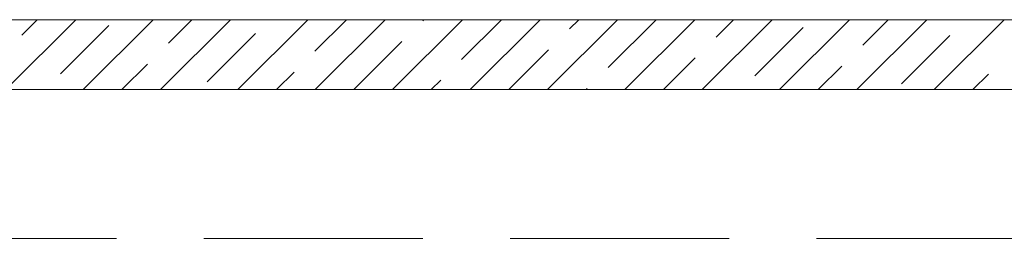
# Model space of a CAD drawing. Header units: millimetres. Extents: x 53645 to 137188, y 78097 to 135542.
# Tile 147 of 256: x 92098 to 94348, y 106270 to 106770. Entities that reach past the tile are written whole.
import ezdxf

# ---------------------------------------------------------------- set-up
doc = ezdxf.new("R2010")
doc.units = ezdxf.units.MM
doc.linetypes.add('GOST2.303 4', pattern=[7, 5, -2, 0])
doc.layers.add('hatch', color=7, linetype='Continuous', lineweight=5)
doc.layers.add('Wall2', color=40, linetype='Continuous', lineweight=5)

msp = doc.modelspace()

# ---------------------------------------------------------------- linework, layer by layer
at = {"layer": 'hatch', "color": 251, "ltscale": 100}
msp.add_lwpolyline([(91368.8, 106769.9), (96418.8, 106769.9)], dxfattribs=at)
at = {"layer": 'hatch', "color": 251, "lineweight": 0, "ltscale": 100}
for points in [[(92066, 106609.9), (92226, 106769.9)], [(92102.5, 106734.7), (92137.7, 106769.9)], [(92242.8, 106609.9), (92402.8, 106769.9)], [(92419.6, 106609.9), (92579.6, 106769.9)], [(92437.4, 106716.2), (92491.2, 106769.9)], [(92596.4, 106609.9), (92756.4, 106769.9)], [(92772.4, 106697.6), (92844.8, 106769.9)], [(92773.2, 106609.9), (92933.2, 106769.9)], [(92949.9, 106609.9), (93109.9, 106769.9)], [(93019, 106767.5), (93021.5, 106769.9)], [(93107.4, 106679.1), (93198.3, 106769.9)], [(93126.7, 106609.9), (93286.7, 106769.9)], [(93303.5, 106609.9), (93463.5, 106769.9)], [(93354, 106748.9), (93375.1, 106769.9)], [(93442.4, 106660.5), (93551.9, 106769.9)], [(93480.3, 106609.9), (93640.3, 106769.9)], [(93657, 106609.9), (93817, 106769.9)], [(93689, 106730.3), (93728.6, 106769.9)], [(93833.8, 106609.9), (93993.8, 106769.9)], [(94010.6, 106609.9), (94170.6, 106769.9)], [(94024, 106711.8), (94082.2, 106769.9)], [(94187.4, 106609.9), (94347.4, 106769.9)], [(92190.8, 106646.4), (92301.3, 106756.8)], [(93777.4, 106641.9), (93887.9, 106752.4)], [(92525.8, 106627.8), (92636.3, 106738.3)], [(92861.5, 106609.9), (92971.3, 106719.7)], [(94112.4, 106623.4), (94222.9, 106733.9)], [(93215.1, 106609.9), (93306.3, 106701.2)], [(93568.6, 106609.9), (93641.3, 106682.6)], [(92331.2, 106609.9), (92389.7, 106668.5)], [(93922.2, 106609.9), (93976.3, 106664)], [(92684.8, 106609.9), (92724.7, 106649.9)], [(93038.3, 106609.9), (93059.7, 106631.3)], [(94275.8, 106609.9), (94311.3, 106645.5)], [(93391.9, 106609.9), (93394.7, 106612.8)]]:
    msp.add_lwpolyline(points, dxfattribs=at)
at = {"layer": 'Wall2', "ltscale": 50}
msp.add_lwpolyline([(96418.8, 106609.9), (91368.8, 106609.9)], dxfattribs=at)
at = {"layer": 'Wall2', "color": 4, "linetype": 'GOST2.303 4', "lineweight": 0, "ltscale": 100}
msp.add_lwpolyline([(100018.8, 106269.9), (91368.8, 106269.9)], dxfattribs=at)

doc.saveas('drawing.dxf')
